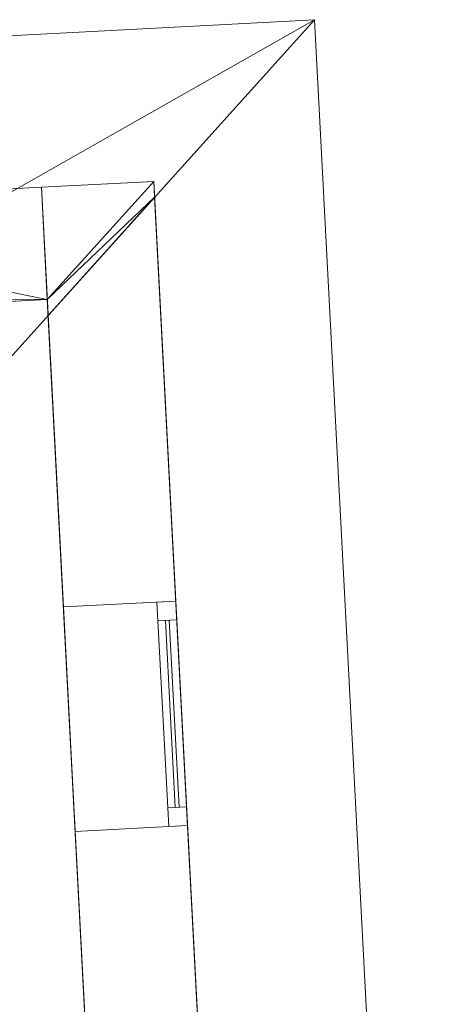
# Model space of a CAD drawing. Header units: millimetres. Extents: x -430348 to -225823, y -86243 to 5084.
# Tile 228 of 256: x -381179 to -380023, y -57831 to -55204. Entities that reach past the tile are written whole.
import ezdxf

# ---------------------------------------------------------------- set-up
doc = ezdxf.new("R2010")
doc.units = ezdxf.units.MM
for name, color, linetype, lineweight in [('A-GLAZ-CURT', 52, 'Continuous', 9), ('A-GLAZ-CWMG', 51, 'Continuous', 9), ('A-ROOF', 132, 'Continuous', 9), ('A-WALL', 113, 'Continuous', 9)]:
    doc.layers.add(name, color=color, linetype=linetype, lineweight=lineweight)

# ---------------------------------------------------------------- blocks, each defined once
blk = doc.blocks.new('System Panel - Glazed-561854-_3D_ Copy 1')
at = {"layer": 'A-GLAZ-CURT', "transparency": 33554471}
mesh = blk.add_polyface(dxfattribs=at)
corners = [(-250, 5), (-250, 5, 405), (250, 5, 405), (250, 5)]
mesh.append_faces([[corners[k] for k in face] for face in [(1, 2, 3, 0)]])
mesh = blk.add_polyface(dxfattribs=at)
corners = [(250, -5), (-250, -5), (-250, 5), (250, 5)]
mesh.append_faces([[corners[k] for k in face] for face in [(0, 1, 2, 3)]])
mesh = blk.add_polyface(dxfattribs=at)
corners = [(-250, -5, 405), (250, -5, 405), (250, 5, 405), (-250, 5, 405)]
mesh.append_faces([[corners[k] for k in face] for face in [(3, 0, 1, 2)]])
mesh = blk.add_polyface(dxfattribs=at)
corners = [(-250, -5), (-250, -5, 405), (-250, 5, 405), (-250, 5)]
mesh.append_faces([[corners[k] for k in face] for face in [(0, 1, 2, 3)]])
mesh = blk.add_polyface(dxfattribs=at)
corners = [(250, -5, 405), (250, -5), (250, 5), (250, 5, 405)]
mesh.append_faces([[corners[k] for k in face] for face in [(0, 1, 2, 3)]])
mesh = blk.add_polyface(dxfattribs=at)
corners = [(-250, -5), (250, -5), (250, -5, 405), (-250, -5, 405)]
mesh.append_faces([[corners[k] for k in face] for face in [(3, 0, 1, 2)]])
blk = doc.blocks.new('System Panel - Glazed-561855-_3D_ Copy 1')
at = {"layer": 'A-GLAZ-CURT', "transparency": 33554471}
mesh = blk.add_polyface(dxfattribs=at)
corners = [(-250, 5), (-250, 5, 245), (250, 5, 245), (250, 5)]
mesh.append_faces([[corners[k] for k in face] for face in [(1, 2, 3, 0)]])
mesh = blk.add_polyface(dxfattribs=at)
corners = [(250, -5), (-250, -5), (-250, 5), (250, 5)]
mesh.append_faces([[corners[k] for k in face] for face in [(0, 1, 2, 3)]])
mesh = blk.add_polyface(dxfattribs=at)
corners = [(-250, -5, 245), (250, -5, 245), (250, 5, 245), (-250, 5, 245)]
mesh.append_faces([[corners[k] for k in face] for face in [(3, 0, 1, 2)]])
mesh = blk.add_polyface(dxfattribs=at)
corners = [(-250, -5), (-250, -5, 245), (-250, 5, 245), (-250, 5)]
mesh.append_faces([[corners[k] for k in face] for face in [(0, 1, 2, 3)]])
mesh = blk.add_polyface(dxfattribs=at)
corners = [(250, -5, 245), (250, -5), (250, 5), (250, 5, 245)]
mesh.append_faces([[corners[k] for k in face] for face in [(0, 1, 2, 3)]])
mesh = blk.add_polyface(dxfattribs=at)
corners = [(-250, -5), (250, -5), (250, -5, 245), (-250, -5, 245)]
mesh.append_faces([[corners[k] for k in face] for face in [(3, 0, 1, 2)]])
blk = doc.blocks.new('Rectangular Mullion - 50mm x 50mm-494473-_3D_ Copy 1')
at = {"layer": 'A-GLAZ-CWMG'}
mesh = blk.add_polyface(dxfattribs=at)
corners = [(0, 25), (-50, 25), (-50, -25), (0, -25)]
mesh.append_faces([[corners[k] for k in face] for face in [(2, 3, 0, 1)]])
mesh = blk.add_polyface(dxfattribs=at)
corners = [(-50, 25), (0, 25), (0, 25, -320), (-50, 25, -320)]
mesh.append_faces([[corners[k] for k in face] for face in [(0, 1, 2, 3)]])
mesh = blk.add_polyface(dxfattribs=at)
corners = [(-50, -25), (-50, 25), (-50, 25, -320), (-50, -25, -320)]
mesh.append_faces([[corners[k] for k in face] for face in [(0, 1, 2, 3)]])
mesh = blk.add_polyface(dxfattribs=at)
corners = [(0, 25), (0, -25), (0, -25, -320), (0, 25, -320)]
mesh.append_faces([[corners[k] for k in face] for face in [(0, 1, 2, 3)]])
mesh = blk.add_polyface(dxfattribs=at)
corners = [(0, -25), (-50, -25), (-50, -25, -320), (0, -25, -320)]
mesh.append_faces([[corners[k] for k in face] for face in [(0, 1, 2, 3)]])
blk = doc.blocks.new('Rectangular Mullion - 50mm x 50mm-314930-_3D_ Copy 1')
at = {"layer": 'A-GLAZ-CWMG'}
mesh = blk.add_polyface(dxfattribs=at)
corners = [(0, 25), (-50, 25), (-50, -25), (0, -25)]
mesh.append_faces([[corners[k] for k in face] for face in [(2, 3, 0, 1)]])
mesh = blk.add_polyface(dxfattribs=at)
corners = [(0, 25, -500), (0, -25, -500), (-50, -25, -500), (-50, 25, -500)]
mesh.append_faces([[corners[k] for k in face] for face in [(0, 1, 2, 3)]])
mesh = blk.add_polyface(dxfattribs=at)
corners = [(-50, 25), (0, 25), (0, 25, -500), (-50, 25, -500)]
mesh.append_faces([[corners[k] for k in face] for face in [(0, 1, 2, 3)]])
mesh = blk.add_polyface(dxfattribs=at)
corners = [(-50, -25), (-50, 25), (-50, 25, -500), (-50, -25, -500)]
mesh.append_faces([[corners[k] for k in face] for face in [(0, 1, 2, 3)]])
mesh = blk.add_polyface(dxfattribs=at)
corners = [(0, 25), (0, -25), (0, -25, -500), (0, 25, -500)]
mesh.append_faces([[corners[k] for k in face] for face in [(0, 1, 2, 3)]])
mesh = blk.add_polyface(dxfattribs=at)
corners = [(0, -25), (-50, -25), (-50, -25, -500), (0, -25, -500)]
mesh.append_faces([[corners[k] for k in face] for face in [(0, 1, 2, 3)]])
blk = doc.blocks.new('Rectangular Mullion - 50mm x 50mm-561856-_3D_ Copy 1')
at = {"layer": 'A-GLAZ-CWMG'}
mesh = blk.add_polyface(dxfattribs=at)
corners = [(0, 25), (-50, 25), (-50, -25), (0, -25)]
mesh.append_faces([[corners[k] for k in face] for face in [(2, 3, 0, 1)]])
mesh = blk.add_polyface(dxfattribs=at)
corners = [(-50, 25), (0, 25), (0, 25, -480), (-50, 25, -480)]
mesh.append_faces([[corners[k] for k in face] for face in [(3, 0, 1, 2)]])
mesh = blk.add_polyface(dxfattribs=at)
corners = [(-50, -25), (-50, 25), (-50, 25, -480), (-50, -25, -480)]
mesh.append_faces([[corners[k] for k in face] for face in [(3, 0, 1, 2)]])
mesh = blk.add_polyface(dxfattribs=at)
corners = [(0, 25), (0, -25), (0, -25, -480), (0, 25, -480)]
mesh.append_faces([[corners[k] for k in face] for face in [(3, 0, 1, 2)]])
mesh = blk.add_polyface(dxfattribs=at)
corners = [(0, -25), (-50, -25), (-50, -25, -480), (0, -25, -480)]
mesh.append_faces([[corners[k] for k in face] for face in [(3, 0, 1, 2)]])
blk = doc.blocks.new('Rectangular Mullion - 50mm x 50mm-314931-_3D_ Copy 1')
at = {"layer": 'A-GLAZ-CWMG'}
mesh = blk.add_polyface(dxfattribs=at)
corners = [(0, 25), (-50, 25), (-50, -25), (0, -25)]
mesh.append_faces([[corners[k] for k in face] for face in [(2, 3, 0, 1)]])
mesh = blk.add_polyface(dxfattribs=at)
corners = [(0, 25, -500), (0, -25, -500), (-50, -25, -500), (-50, 25, -500)]
mesh.append_faces([[corners[k] for k in face] for face in [(0, 1, 2, 3)]])
mesh = blk.add_polyface(dxfattribs=at)
corners = [(-50, 25), (0, 25), (0, 25, -500), (-50, 25, -500)]
mesh.append_faces([[corners[k] for k in face] for face in [(0, 1, 2, 3)]])
mesh = blk.add_polyface(dxfattribs=at)
corners = [(-50, -25), (-50, 25), (-50, 25, -500), (-50, -25, -500)]
mesh.append_faces([[corners[k] for k in face] for face in [(0, 1, 2, 3)]])
mesh = blk.add_polyface(dxfattribs=at)
corners = [(0, 25), (0, -25), (0, -25, -500), (0, 25, -500)]
mesh.append_faces([[corners[k] for k in face] for face in [(0, 1, 2, 3)]])
mesh = blk.add_polyface(dxfattribs=at)
corners = [(0, -25), (-50, -25), (-50, -25, -500), (0, -25, -500)]
mesh.append_faces([[corners[k] for k in face] for face in [(0, 1, 2, 3)]])
blk = doc.blocks.new('Rectangular Mullion - 50mm x 50mm-317991-_3D_ Copy 1')
at = {"layer": 'A-GLAZ-CWMG'}
mesh = blk.add_polyface(dxfattribs=at)
corners = [(25, 25), (-25, 25), (-25, -25), (25, -25)]
mesh.append_faces([[corners[k] for k in face] for face in [(2, 3, 0, 1)]])
mesh = blk.add_polyface(dxfattribs=at)
corners = [(25, 25, -500), (25, -25, -500), (-25, -25, -500), (-25, 25, -500)]
mesh.append_faces([[corners[k] for k in face] for face in [(0, 1, 2, 3)]])
mesh = blk.add_polyface(dxfattribs=at)
corners = [(-25, 25), (25, 25), (25, 25, -500), (-25, 25, -500)]
mesh.append_faces([[corners[k] for k in face] for face in [(0, 1, 2, 3)]])
mesh = blk.add_polyface(dxfattribs=at)
corners = [(-25, -25), (-25, 25), (-25, 25, -500), (-25, -25, -500)]
mesh.append_faces([[corners[k] for k in face] for face in [(0, 1, 2, 3)]])
mesh = blk.add_polyface(dxfattribs=at)
corners = [(25, 25), (25, -25), (25, -25, -500), (25, 25, -500)]
mesh.append_faces([[corners[k] for k in face] for face in [(0, 1, 2, 3)]])
mesh = blk.add_polyface(dxfattribs=at)
corners = [(25, -25), (-25, -25), (-25, -25, -500), (25, -25, -500)]
mesh.append_faces([[corners[k] for k in face] for face in [(0, 1, 2, 3)]])
blk = doc.blocks.new('Rectangular Mullion - 50mm x 50mm-494476-_3D_ Copy 1')
at = {"layer": 'A-GLAZ-CWMG'}
mesh = blk.add_polyface(dxfattribs=at)
corners = [(0, 25, -320), (0, -25, -320), (-50, -25, -320), (-50, 25, -320)]
mesh.append_faces([[corners[k] for k in face] for face in [(3, 0, 1, 2)]])
mesh = blk.add_polyface(dxfattribs=at)
corners = [(-50, 25), (0, 25), (0, 25, -320), (-50, 25, -320)]
mesh.append_faces([[corners[k] for k in face] for face in [(0, 1, 2, 3)]])
mesh = blk.add_polyface(dxfattribs=at)
corners = [(-50, -25), (-50, 25), (-50, 25, -320), (-50, -25, -320)]
mesh.append_faces([[corners[k] for k in face] for face in [(3, 0, 1, 2)]])
mesh = blk.add_polyface(dxfattribs=at)
corners = [(0, 25), (0, -25), (0, -25, -320), (0, 25, -320)]
mesh.append_faces([[corners[k] for k in face] for face in [(3, 0, 1, 2)]])
mesh = blk.add_polyface(dxfattribs=at)
corners = [(0, -25), (-50, -25), (-50, -25, -320), (0, -25, -320)]
mesh.append_faces([[corners[k] for k in face] for face in [(0, 1, 2, 3)]])
blk = doc.blocks.new('Rectangular Mullion - 50mm x 50mm-561857-_3D_ Copy 1')
at = {"layer": 'A-GLAZ-CWMG'}
mesh = blk.add_polyface(dxfattribs=at)
corners = [(0, 25, -480), (0, -25, -480), (-50, -25, -480), (-50, 25, -480)]
mesh.append_faces([[corners[k] for k in face] for face in [(3, 0, 1, 2)]])
mesh = blk.add_polyface(dxfattribs=at)
corners = [(-50, 25), (0, 25), (0, 25, -480), (-50, 25, -480)]
mesh.append_faces([[corners[k] for k in face] for face in [(3, 0, 1, 2)]])
mesh = blk.add_polyface(dxfattribs=at)
corners = [(-50, -25), (-50, 25), (-50, 25, -480), (-50, -25, -480)]
mesh.append_faces([[corners[k] for k in face] for face in [(3, 0, 1, 2)]])
mesh = blk.add_polyface(dxfattribs=at)
corners = [(0, 25), (0, -25), (0, -25, -480), (0, 25, -480)]
mesh.append_faces([[corners[k] for k in face] for face in [(3, 0, 1, 2)]])
mesh = blk.add_polyface(dxfattribs=at)
corners = [(0, -25), (-50, -25), (-50, -25, -480), (0, -25, -480)]
mesh.append_faces([[corners[k] for k in face] for face in [(3, 0, 1, 2)]])

msp = doc.modelspace()

# ---------------------------------------------------------------- block references
at = {"layer": 'A-GLAZ-CURT', "transparency": 33554471, "rotation": 272.9999999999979}
for name, p in [('System Panel - Glazed-561854-_3D_ Copy 1', (-380772.2, -57055.8, 60894.3)), ('System Panel - Glazed-561855-_3D_ Copy 1', (-380772.2, -57055.8, 61349.3))]:
    msp.add_blockref(name, p, dxfattribs=at)
at = {"layer": 'A-GLAZ-CWMG', "rotation": 92.9999999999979}
for name, p in [('Rectangular Mullion - 50mm x 50mm-494473-_3D_ Copy 1', (-380787.9, -56756.2, 61644.3)), ('Rectangular Mullion - 50mm x 50mm-561857-_3D_ Copy 1', (-380787.9, -56756.2, 61324.3))]:
    msp.add_blockref(name, p, dxfattribs=at)
at = {"layer": 'A-GLAZ-CWMG', "extrusion": (0.052336, -0.99863, 0), "rotation": 90}
for name, p in [('Rectangular Mullion - 50mm x 50mm-314930-_3D_ Copy 1', (-383236.5, 61644.3, 37299.6)), ('Rectangular Mullion - 50mm x 50mm-317991-_3D_ Copy 1', (-383236.5, 61324.3, 37299.6))]:
    msp.add_blockref(name, p, dxfattribs=at)
at = {"layer": 'A-GLAZ-CWMG', "extrusion": (-0.052336, 0.99863, 0), "rotation": 270}
msp.add_blockref('Rectangular Mullion - 50mm x 50mm-314931-_3D_ Copy 1', (383236.5, 60844.3, -36799.6), dxfattribs=at)
at = {"layer": 'A-GLAZ-CWMG', "extrusion": (0, 0, -1), "rotation": 267.0000000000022}
for name, p in [('Rectangular Mullion - 50mm x 50mm-561856-_3D_ Copy 1', (380756.5, -57355.4, -60844.3)), ('Rectangular Mullion - 50mm x 50mm-494476-_3D_ Copy 1', (380756.5, -57355.4, -61324.3))]:
    msp.add_blockref(name, p, dxfattribs=at)

# ---------------------------------------------------------------- meshes
at = {"layer": 'A-ROOF'}
mesh = msp.add_polyface(dxfattribs=at)
corners = [(-401332.4, -59842.4, 66627), (-405048.8, -56496.1, 64150.9), (-380392.7, -55203.9, 64150.9), (-383738.9, -58920.3, 66627), (-385912.4, -59034.2, 66627), (-385947.8, -58358.1, 66152.9), (-386845.4, -58405.2, 66152.9), (-386809.9, -59081.3, 66627), (-398308.5, -59683.9, 66627), (-398341.5, -59053.1, 66184.7), (-399220.3, -59099.2, 66184.7), (-399187.3, -59729.9, 66627)]
mesh.append_faces([[corners[k] for k in face] for face in [(5, 2, 3, 4)]], dxfattribs={"vtx0": -1})
mesh.append_faces([[corners[k] for k in face] for face in [(10, 1, 9)]], dxfattribs={"vtx0": -1, "vtx1": -1})
mesh.append_faces([[corners[k] for k in face] for face in [(2, 5, 6, 1)]], dxfattribs={"vtx0": -1, "vtx2": -1})
mesh.append_faces([[corners[k] for k in face] for face in [(0, 1, 10, 11)]], dxfattribs={"vtx1": -1})
mesh.append_faces([[corners[k] for k in face] for face in [(6, 7, 9, 1)]], dxfattribs={"vtx1": -1, "vtx2": -1, "vtx3": -1})
mesh.append_faces([[corners[k] for k in face] for face in [(7, 8, 9)]], dxfattribs={"vtx2": -1})
mesh = msp.add_polyface(dxfattribs=at)
corners = [(-405048.8, -56496.1, 64273), (-401332.4, -59842.4, 66749), (-399187.3, -59729.9, 66749), (-399220.3, -59099.2, 66306.8), (-398341.5, -59053.1, 66306.8), (-398308.5, -59683.9, 66749), (-386809.9, -59081.3, 66749), (-386845.4, -58405.2, 66275), (-385947.8, -58358.1, 66275), (-385912.4, -59034.2, 66749), (-383738.9, -58920.3, 66749), (-380392.7, -55203.9, 64273)]
mesh.append_faces([[corners[k] for k in face] for face in [(3, 0, 1, 2)]], dxfattribs={"vtx0": -1})
mesh.append_faces([[corners[k] for k in face] for face in [(0, 3, 4, 7)]], dxfattribs={"vtx0": -1, "vtx2": -1, "vtx3": -1})
mesh.append_faces([[corners[k] for k in face] for face in [(10, 11, 8, 9), (6, 7, 4, 5)]], dxfattribs={"vtx1": -1})
mesh.append_faces([[corners[k] for k in face] for face in [(7, 8, 11, 0)]], dxfattribs={"vtx1": -1, "vtx3": -1})
mesh = msp.add_polyface(dxfattribs=at)
corners = [(-405048.8, -56496.1, 64273), (-380392.7, -55203.9, 64273), (-380392.7, -55203.9, 64150.9), (-405048.8, -56496.1, 64150.9)]
mesh.append_faces([[corners[k] for k in face] for face in [(1, 2, 3, 0)]])
mesh = msp.add_polyface(dxfattribs=at)
corners = [(-380022.5, -62266.6, 64150.9), (-383738.9, -58920.3, 66627), (-380392.7, -55203.9, 64150.9)]
mesh.append_faces([[corners[k] for k in face] for face in [(1, 2, 0)]])
mesh = msp.add_polyface(dxfattribs=at)
corners = [(-383738.9, -58920.3, 66749), (-380022.5, -62266.6, 64273), (-380392.7, -55203.9, 64273)]
mesh.append_faces([[corners[k] for k in face] for face in [(1, 2, 0)]])
mesh = msp.add_polyface(dxfattribs=at)
corners = [(-380392.7, -55203.9, 64273), (-380022.5, -62266.6, 64273), (-380022.5, -62266.6, 64150.9), (-380392.7, -55203.9, 64150.9)]
mesh.append_faces([[corners[k] for k in face] for face in [(0, 1, 2, 3)]])
at = {"layer": 'A-WALL'}
mesh = msp.add_polyface(dxfattribs=at)
corners = [(-380821.6, -55635.2, 57947.5), (-380512.9, -61527.1, 57947.5), (-380812.5, -61542.8, 57947.5), (-381105.5, -55950.5, 57947.5), (-381121.2, -55650.9, 57947.5)]
mesh.append_faces([[corners[k] for k in face] for face in [(3, 0, 1, 2)]], dxfattribs={"vtx0": -1})
mesh.append_faces([[corners[k] for k in face] for face in [(3, 4, 0)]], dxfattribs={"vtx2": -1})
mesh = msp.add_polyface(dxfattribs=at)
corners = [(-380821.6, -55635.2, 64436.8), (-380821.6, -55635.2, 57947.5), (-381121.2, -55650.9, 57947.5), (-381121.2, -55650.9, 64436.8)]
mesh.append_faces([[corners[k] for k in face] for face in [(0, 1, 2, 3)]])
mesh = msp.add_polyface(dxfattribs=at)
corners = [(-380821.6, -55635.2, 64436.8), (-381121.2, -55650.9, 64436.8), (-381105.5, -55950.5, 64646.8), (-381103.3, -55993.1, 64676.7), (-380819.4, -55677.8, 64466.7)]
mesh.append_faces([[corners[k] for k in face] for face in [(2, 3, 4)]], dxfattribs={"vtx2": -1})
mesh.append_faces([[corners[k] for k in face] for face in [(4, 0, 1, 2)]], dxfattribs={"vtx3": -1})
mesh = msp.add_polyface(dxfattribs=at)
corners = [(-380512.9, -61527.1, 57947.5), (-380821.6, -55635.2, 57947.5), (-380821.6, -55635.2, 64436.8), (-380819.4, -55677.8, 64466.7), (-380512.9, -61527.1, 64466.7), (-380680.3, -58331.5, 61131.4), (-380680.3, -58331.5, 60331.4), (-380648.9, -58930.7, 60331.4), (-380648.9, -58930.7, 61131.4), (-380763, -56754.9, 61644.3), (-380763, -56754.9, 60844.3), (-380731.6, -57354.1, 60844.3), (-380731.6, -57354.1, 61644.3)]
mesh.append_faces([[corners[k] for k in face] for face in [(12, 4, 8, 5)]], dxfattribs={"vtx0": -1, "vtx1": -1, "vtx3": -1})
mesh.append_faces([[corners[k] for k in face] for face in [(0, 7, 8, 4), (10, 1, 2, 9), (3, 12, 9, 2), (12, 3, 4)]], dxfattribs={"vtx0": -1, "vtx2": -1})
mesh.append_faces([[corners[k] for k in face] for face in [(10, 11, 6, 1)]], dxfattribs={"vtx1": -1, "vtx2": -1, "vtx3": -1})
mesh.append_faces([[corners[k] for k in face] for face in [(6, 7, 0, 1), (5, 6, 11, 12)]], dxfattribs={"vtx1": -1, "vtx3": -1})
mesh = msp.add_polyface(dxfattribs=at)
corners = [(-381121.2, -55650.9, 57947.5), (-381990, -55696.5, 57947.5), (-382289.6, -55712.2, 57947.5), (-386284.1, -55921.5, 57947.5), (-386583.7, -55937.2, 57947.5), (-393360.4, -56292.3, 57947.5), (-393560.1, -56302.8, 57947.5), (-400651.5, -56674.5, 57947.5), (-400951.1, -56690.2, 57947.5), (-404236.6, -56862.3, 57947.5), (-404236.6, -56862.3, 64436.8), (-381121.2, -55650.9, 64436.8), (-387043.1, -55961.3, 60670.9), (-387043.1, -55961.3, 61644.3), (-387842, -56003.1, 61644.3), (-387842, -56003.1, 60670.9), (-383721.3, -55787.2, 62950.9), (-383721.3, -55787.2, 64150.9), (-385119.4, -55860.5, 64150.9), (-385119.4, -55860.5, 62950.9), (-381224.7, -55656.3, 62950.9), (-381224.7, -55656.3, 64150.9), (-382123.5, -55703.4, 64150.9), (-382123.5, -55703.4, 62950.9), (-388015.4, -56012.2, 62950.9), (-388015.4, -56012.2, 64150.9), (-389213.8, -56075, 64150.9), (-389213.8, -56075, 62950.9), (-392411.7, -56242.6, 62950.9), (-392411.7, -56242.6, 64150.9), (-392970.9, -56271.9, 64150.9), (-392970.9, -56271.9, 62950.9), (-396114.3, -56436.7, 62950.9), (-396114.3, -56436.7, 64150.9), (-397502.4, -56509.4, 64150.9), (-397502.4, -56509.4, 62950.9), (-400298.6, -56656, 62950.9), (-400298.6, -56656, 64150.9), (-401596.8, -56724, 64150.9), (-401596.8, -56724, 62950.9), (-403294.4, -56813, 62950.9), (-403294.4, -56813, 64150.9), (-404093.3, -56854.8, 64150.9), (-404093.3, -56854.8, 62950.9), (-393667.7, -56308.4, 62950.9), (-393667.7, -56308.4, 64150.9), (-394506.5, -56352.4, 64150.9), (-394506.5, -56352.4, 62950.9), (-390891.5, -56163, 62950.9), (-390891.5, -56163, 64150.9), (-391730.3, -56206.9, 64150.9), (-391730.3, -56206.9, 62950.9), (-392491.6, -56246.8, 61343.5), (-392491.6, -56246.8, 61763.5), (-392891.1, -56267.7, 61763.5), (-392891.1, -56267.7, 61343.5), (-395305.4, -56394.3, 60390.9), (-395305.4, -56394.3, 61690.9), (-396104.3, -56436.1, 61690.9), (-396104.3, -56436.1, 60390.9), (-397582.3, -56513.6, 60684.3), (-397582.3, -56513.6, 61684.3), (-398341.2, -56553.4, 61684.3), (-398341.2, -56553.4, 60684.3), (-399439.7, -56610.9, 60684.3), (-399439.7, -56610.9, 61684.3), (-400198.7, -56650.7, 61684.3), (-400198.7, -56650.7, 60684.3), (-391226.7, -56180.5, 61051.1), (-391226.7, -56180.5, 61471.1), (-391626.1, -56201.5, 61471.1), (-391626.1, -56201.5, 61051.1), (-393117.3, -56279.6, 61210.9), (-393117.3, -56279.6, 59270.9), (-392278.5, -56235.6, 59270.9), (-392278.5, -56235.6, 61210.9), (-393667.7, -56308.4, 59491.3), (-393667.7, -56308.4, 61511.3), (-394466.6, -56350.3, 61511.3), (-394466.6, -56350.3, 59491.3), (-381224.7, -55656.3, 60751.3), (-381224.7, -55656.3, 61511.3), (-381823.9, -55687.7, 61511.3), (-381823.9, -55687.7, 60751.3)]
mesh.append_faces([[corners[k] for k in face] for face in [(27, 69, 48), (50, 29, 11, 49), (24, 19, 13), (70, 53, 51)]], dxfattribs={"vtx0": -1, "vtx1": -1, "vtx2": -1})
mesh.append_faces([[corners[k] for k in face] for face in [(67, 9, 40, 39)]], dxfattribs={"vtx0": -1, "vtx1": -1, "vtx2": -1, "vtx3": -1})
mesh.append_faces([[corners[k] for k in face] for face in [(19, 83, 12, 13), (27, 14, 68, 69), (79, 6, 59, 56), (44, 54, 77, 78), (32, 47, 57, 58), (10, 30, 45, 46), (10, 46, 33, 34)]], dxfattribs={"vtx0": -1, "vtx1": -1, "vtx3": -1})
mesh.append_faces([[corners[k] for k in face] for face in [(83, 2, 3), (0, 80, 81, 11), (20, 81, 82, 23), (71, 74, 75, 70), (74, 71, 68), (24, 13, 14, 27), (19, 24, 25, 18), (23, 16, 17, 22), (51, 28, 29, 50), (49, 26, 27, 48), (63, 64, 65, 62), (10, 42, 43, 9), (9, 43, 40)]], dxfattribs={"vtx0": -1, "vtx2": -1})
mesh.append_faces([[corners[k] for k in face] for face in [(68, 14, 15, 74), (75, 52, 53, 70), (11, 21, 22, 17), (11, 17, 18, 25), (11, 25, 26, 49), (6, 79, 76, 73), (7, 67, 64, 63), (35, 61, 62, 65), (7, 63, 60, 59), (36, 34, 35, 65)]], dxfattribs={"vtx0": -1, "vtx2": -1, "vtx3": -1})
mesh.append_faces([[corners[k] for k in face] for face in [(83, 0, 1, 2)]], dxfattribs={"vtx0": -1, "vtx3": -1})
mesh.append_faces([[corners[k] for k in face] for face in [(83, 80, 0), (4, 5, 74), (19, 16, 83), (6, 7, 59), (8, 9, 67, 7), (65, 66, 36), (36, 37, 34)]], dxfattribs={"vtx1": -1, "vtx2": -1})
mesh.append_faces([[corners[k] for k in face] for face in [(3, 4, 12, 83), (82, 83, 16, 23), (15, 12, 4, 74), (20, 21, 11, 81), (53, 54, 28, 51), (31, 28, 54, 44), (54, 55, 72, 77), (47, 44, 78, 57), (35, 32, 58, 61), (37, 38, 10, 34), (41, 42, 10, 38)]], dxfattribs={"vtx1": -1, "vtx2": -1, "vtx3": -1})
mesh.append_faces([[corners[k] for k in face] for face in [(75, 72, 55, 52), (69, 70, 51, 48), (10, 11, 29, 30), (5, 6, 73, 74), (72, 73, 76, 77), (56, 57, 78, 79), (66, 67, 39, 36), (58, 59, 60, 61), (30, 31, 44, 45), (32, 33, 46, 47), (38, 39, 40, 41)]], dxfattribs={"vtx1": -1, "vtx3": -1})
mesh = msp.add_polyface(dxfattribs=at)
corners = [(-404236.6, -56862.3, 57947.5), (-400951.1, -56690.2, 57947.5), (-400651.5, -56674.5, 57947.5), (-393560.1, -56302.8, 57947.5), (-393360.4, -56292.3, 57947.5), (-386583.7, -55937.2, 57947.5), (-386284.1, -55921.5, 57947.5), (-382289.6, -55712.2, 57947.5), (-381990, -55696.5, 57947.5), (-381121.2, -55650.9, 57947.5), (-381105.5, -55950.5, 57947.5), (-391756, -56508.7, 57947.5), (-392055.6, -56524.4, 57947.5), (-393243.4, -56586.6, 57947.5), (-393543, -56602.3, 57947.5), (-404220.9, -57161.9, 57947.5)]
mesh.append_faces([[corners[k] for k in face] for face in [(10, 7, 8, 9)]], dxfattribs={"vtx0": -1})
mesh.append_faces([[corners[k] for k in face] for face in [(11, 5, 10)]], dxfattribs={"vtx0": -1, "vtx1": -1})
mesh.append_faces([[corners[k] for k in face] for face in [(4, 12, 13, 14)]], dxfattribs={"vtx0": -1, "vtx3": -1})
mesh.append_faces([[corners[k] for k in face] for face in [(6, 7, 10, 5), (3, 4, 14)]], dxfattribs={"vtx1": -1, "vtx2": -1})
mesh.append_faces([[corners[k] for k in face] for face in [(4, 5, 11, 12), (14, 15, 2, 3)]], dxfattribs={"vtx1": -1, "vtx3": -1})
mesh.append_faces([[corners[k] for k in face] for face in [(15, 0, 1, 2)]], dxfattribs={"vtx3": -1})
mesh = msp.add_polyface(dxfattribs=at)
corners = [(-381121.2, -55650.9, 64436.8), (-404236.6, -56862.3, 64436.8), (-404220.9, -57161.9, 64646.8), (-381105.5, -55950.5, 64646.8)]
mesh.append_faces([[corners[k] for k in face] for face in [(3, 0, 1, 2)]])
mesh = msp.add_polyface(dxfattribs=at)
corners = [(-381121.2, -55650.9, 57947.5), (-381105.5, -55950.5, 57947.5), (-380812.5, -61542.8, 57947.5), (-380812.5, -61542.8, 64676.7), (-381103.3, -55993.1, 64676.7), (-381105.5, -55950.5, 64646.8), (-381121.2, -55650.9, 64436.8), (-380979.9, -58347.2, 60331.4), (-380979.9, -58347.2, 61131.4), (-380948.5, -58946.4, 61131.4), (-380948.5, -58946.4, 60331.4), (-381062.6, -56770.6, 60844.3), (-381062.6, -56770.6, 61644.3), (-381031.2, -57369.8, 61644.3), (-381031.2, -57369.8, 60844.3)]
mesh.append_faces([[corners[k] for k in face] for face in [(11, 0, 1, 14), (8, 13, 14), (13, 3, 4)]], dxfattribs={"vtx0": -1, "vtx2": -1})
mesh.append_faces([[corners[k] for k in face] for face in [(13, 8, 9, 3)]], dxfattribs={"vtx0": -1, "vtx2": -1, "vtx3": -1})
mesh.append_faces([[corners[k] for k in face] for face in [(5, 6, 12)]], dxfattribs={"vtx1": -1, "vtx2": -1})
mesh.append_faces([[corners[k] for k in face] for face in [(7, 8, 14, 1)]], dxfattribs={"vtx1": -1, "vtx2": -1, "vtx3": -1})
mesh.append_faces([[corners[k] for k in face] for face in [(6, 0, 11, 12), (12, 13, 4, 5), (9, 10, 2, 3), (10, 7, 1, 2)]], dxfattribs={"vtx1": -1, "vtx3": -1})
mesh = msp.add_polyface(dxfattribs=at)
corners = [(-381121.2, -55650.9, 57947.5), (-381121.2, -55650.9, 64436.8), (-381105.5, -55950.5, 64646.8), (-381105.5, -55950.5, 57947.5)]
mesh.append_faces([[corners[k] for k in face] for face in [(3, 0, 1, 2)]])
mesh = msp.add_polyface(dxfattribs=at)
corners = [(-380812.5, -61542.8, 64676.7), (-380512.9, -61527.1, 64466.7), (-380819.4, -55677.8, 64466.7), (-381103.3, -55993.1, 64676.7)]
mesh.append_faces([[corners[k] for k in face] for face in [(3, 0, 1, 2)]])
mesh = msp.add_polyface(dxfattribs=at)
corners = [(-404220.9, -57161.9, 57947.5), (-393543, -56602.3, 57947.5), (-393243.4, -56586.6, 57947.5), (-392055.6, -56524.4, 57947.5), (-391756, -56508.7, 57947.5), (-381105.5, -55950.5, 57947.5), (-381105.5, -55950.5, 64646.8), (-404220.9, -57161.9, 64646.8), (-387027.4, -56260.9, 61644.3), (-387027.4, -56260.9, 60670.9), (-387826.3, -56302.7, 60670.9), (-387826.3, -56302.7, 61644.3), (-383705.6, -56086.8, 64150.9), (-383705.6, -56086.8, 62950.9), (-385103.7, -56160, 62950.9), (-385103.7, -56160, 64150.9), (-381209, -55955.9, 64150.9), (-381209, -55955.9, 62950.9), (-382107.8, -56003, 62950.9), (-382107.8, -56003, 64150.9), (-387999.7, -56311.8, 64150.9), (-387999.7, -56311.8, 62950.9), (-389198.1, -56374.6, 62950.9), (-389198.1, -56374.6, 64150.9), (-392396, -56542.2, 64150.9), (-392396, -56542.2, 62950.9), (-392955.2, -56571.5, 62950.9), (-392955.2, -56571.5, 64150.9), (-396098.6, -56736.3, 64150.9), (-396098.6, -56736.3, 62950.9), (-397486.7, -56809, 62950.9), (-397486.7, -56809, 64150.9), (-400282.9, -56955.5, 64150.9), (-400282.9, -56955.5, 62950.9), (-401581.1, -57023.6, 62950.9), (-401581.1, -57023.6, 64150.9), (-403278.7, -57112.6, 64150.9), (-403278.7, -57112.6, 62950.9), (-404077.6, -57154.4, 62950.9), (-404077.6, -57154.4, 64150.9), (-393652, -56608, 64150.9), (-393652, -56608, 62950.9), (-394490.8, -56652, 62950.9), (-394490.8, -56652, 64150.9), (-390875.8, -56462.5, 64150.9), (-390875.8, -56462.5, 62950.9), (-391714.6, -56506.5, 62950.9), (-391714.6, -56506.5, 64150.9), (-392475.9, -56546.4, 61763.5), (-392475.9, -56546.4, 61343.5), (-392875.4, -56567.3, 61343.5), (-392875.4, -56567.3, 61763.5), (-395289.7, -56693.9, 61690.9), (-395289.7, -56693.9, 60390.9), (-396088.6, -56735.7, 60390.9), (-396088.6, -56735.7, 61690.9), (-397566.6, -56813.2, 61684.3), (-397566.6, -56813.2, 60684.3), (-398325.5, -56853, 60684.3), (-398325.5, -56853, 61684.3), (-399424, -56910.5, 61684.3), (-399424, -56910.5, 60684.3), (-400183, -56950.3, 60684.3), (-400183, -56950.3, 61684.3), (-391211, -56480.1, 61471.1), (-391211, -56480.1, 61051.1), (-391610.4, -56501, 61051.1), (-391610.4, -56501, 61471.1), (-393101.6, -56579.2, 59270.9), (-393101.6, -56579.2, 61210.9), (-392262.8, -56535.2, 61210.9), (-392262.8, -56535.2, 59270.9), (-393652, -56608, 61511.3), (-393652, -56608, 59491.3), (-394450.9, -56649.9, 59491.3), (-394450.9, -56649.9, 61511.3), (-381209, -55955.9, 61511.3), (-381209, -55955.9, 60751.3), (-381808.2, -55987.3, 60751.3), (-381808.2, -55987.3, 61511.3)]
mesh.append_faces([[corners[k] for k in face] for face in [(42, 75, 41)]], dxfattribs={"vtx0": -1, "vtx1": -1})
mesh.append_faces([[corners[k] for k in face] for face in [(58, 61, 1, 57), (57, 1, 54), (72, 51, 41, 75), (51, 72, 69, 50), (26, 41, 51, 25), (40, 27, 7, 43), (30, 33, 60), (56, 55, 30), (9, 78, 14, 8), (14, 21, 8)]], dxfattribs={"vtx0": -1, "vtx1": -1, "vtx2": -1})
mesh.append_faces([[corners[k] for k in face] for face in [(52, 75, 42, 29)]], dxfattribs={"vtx0": -1, "vtx1": -1, "vtx2": -1, "vtx3": -1})
mesh.append_faces([[corners[k] for k in face] for face in [(0, 62, 37, 38), (46, 48, 67, 64), (65, 4, 10, 11), (6, 24, 47, 44), (6, 44, 23, 20)]], dxfattribs={"vtx0": -1, "vtx1": -1, "vtx3": -1})
mesh.append_faces([[corners[k] for k in face] for face in [(55, 56, 57, 54), (68, 1, 2, 71), (73, 68, 69, 72), (75, 52, 53, 74), (33, 30, 31, 32), (37, 34, 35, 36), (41, 26, 27, 40), (29, 42, 43, 28), (7, 27, 24, 6), (50, 69, 70, 49), (12, 18, 19)]], dxfattribs={"vtx0": -1, "vtx2": -1})
mesh.append_faces([[corners[k] for k in face] for face in [(74, 53, 54, 1), (7, 39, 36, 35), (7, 35, 32, 31), (7, 31, 28, 43), (5, 77, 78, 9), (22, 64, 65, 11), (25, 51, 48, 46), (18, 12, 13, 79), (6, 16, 17, 76)]], dxfattribs={"vtx0": -1, "vtx2": -1, "vtx3": -1})
mesh.append_faces([[corners[k] for k in face] for face in [(3, 4, 71, 2)]], dxfattribs={"vtx1": -1, "vtx2": -1})
mesh.append_faces([[corners[k] for k in face] for face in [(59, 56, 30, 60), (62, 63, 34, 37), (73, 74, 1, 68), (65, 66, 71, 4), (48, 49, 70, 67), (45, 46, 64, 22), (15, 12, 6, 20), (19, 16, 6, 12)]], dxfattribs={"vtx1": -1, "vtx2": -1, "vtx3": -1})
mesh.append_faces([[corners[k] for k in face] for face in [(61, 62, 0, 1), (60, 61, 58, 59), (63, 60, 33, 34), (38, 39, 7, 0), (55, 52, 29, 30), (70, 71, 66, 67), (9, 10, 4, 5), (76, 77, 5, 6), (78, 79, 13, 14), (79, 76, 17, 18), (11, 8, 21, 22), (44, 45, 22, 23), (24, 25, 46, 47), (14, 15, 20, 21)]], dxfattribs={"vtx1": -1, "vtx3": -1})
mesh = msp.add_polyface(dxfattribs=at)
corners = [(-381062.6, -56770.6, 60844.3), (-380763, -56754.9, 60844.3), (-380763, -56754.9, 61644.3), (-381062.6, -56770.6, 61644.3)]
mesh.append_faces([[corners[k] for k in face] for face in [(1, 2, 3, 0)]])
mesh = msp.add_polyface(dxfattribs=at)
corners = [(-381062.6, -56770.6, 61644.3), (-380763, -56754.9, 61644.3), (-380731.6, -57354.1, 61644.3), (-381031.2, -57369.8, 61644.3)]
mesh.append_faces([[corners[k] for k in face] for face in [(1, 2, 3, 0)]])
mesh = msp.add_polyface(dxfattribs=at)
corners = [(-380763, -56754.9, 60844.3), (-381062.6, -56770.6, 60844.3), (-381031.2, -57369.8, 60844.3), (-380731.6, -57354.1, 60844.3)]
mesh.append_faces([[corners[k] for k in face] for face in [(3, 0, 1, 2)]])
mesh = msp.add_polyface(dxfattribs=at)
corners = [(-381031.2, -57369.8, 61644.3), (-380731.6, -57354.1, 61644.3), (-380731.6, -57354.1, 60844.3), (-381031.2, -57369.8, 60844.3)]
mesh.append_faces([[corners[k] for k in face] for face in [(0, 1, 2, 3)]])

doc.saveas('drawing.dxf')
